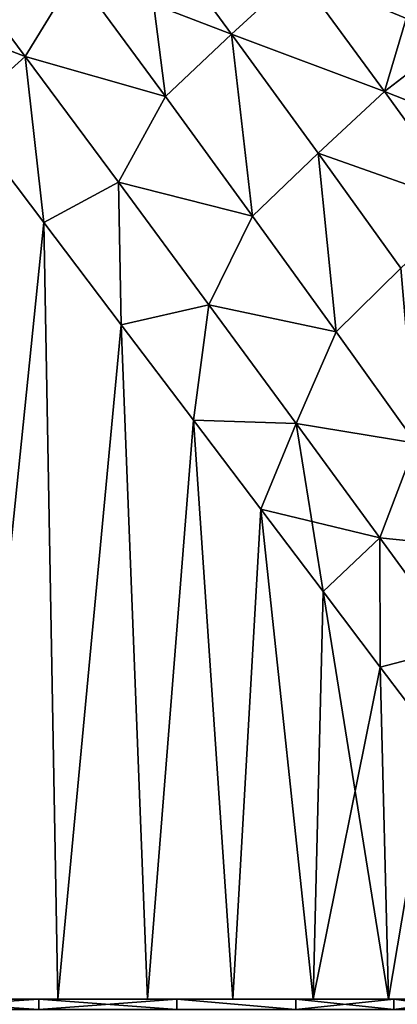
# Model space of a CAD drawing. Header units: metres. Extents: x -109 to 109, y -108 to 40.
# Tile 80 of 230: x -68.34 to -64.73, y -59.55 to -50.14. Entities that reach past the tile are written whole.
import ezdxf

# ---------------------------------------------------------------- set-up
doc = ezdxf.new("R2010")
doc.units = ezdxf.units.M
doc.layers.add('solid_K_24_42_17_000C74_XXXX', color=7, linetype='CONTINUOUS')

msp = doc.modelspace()

# ---------------------------------------------------------------- linework, layer by layer
at = {"layer": 'solid_K_24_42_17_000C74_XXXX'}
for points in [[(-67.172417, -49.113033, 13.428883), (-67.805931, -49.709026, 13.35949), (-66.946465, -50.879074, 12.756668)], [(-67.805923, -49.70903, -13.359493), (-67.172394, -49.113056, -13.428875), (-66.313477, -50.281479, -12.784614)], [(-66.313484, -50.281467, 12.784618), (-67.172417, -49.113033, 13.428883), (-66.946465, -50.879074, 12.756668)], [(-65.680237, -49.700897, 12.974981), (-67.172417, -49.113033, 13.428883), (-66.313484, -50.281467, 12.784618)], [(-65.680222, -49.700905, -12.974979), (-66.313477, -50.281479, -12.784614), (-67.172394, -49.113056, -13.428875)], [(-68.286613, -50.496525, -13.362812), (-69.72773, -49.942921, -14.053341), (-69.198608, -49.271313, -13.882596)], [(-68.286613, -50.496525, -13.362812), (-69.198608, -49.271313, -13.882596), (-67.805923, -49.70903, -13.359493)], [(-68.286591, -50.496559, 13.362789), (-69.19857, -49.271362, 13.88258), (-68.895226, -51.042168, 13.620844)], [(-67.805931, -49.709026, 13.35949), (-69.19857, -49.271362, 13.88258), (-68.286591, -50.496559, 13.362789)], [(-68.286613, -50.496525, -13.362812), (-67.805923, -49.70903, -13.359493), (-66.946465, -50.87907, -12.75667)], [(-66.946465, -50.879074, 12.756668), (-67.805931, -49.709026, 13.35949), (-68.286591, -50.496559, 13.362789)], [(-66.946465, -50.87907, -12.75667), (-67.805923, -49.70903, -13.359493), (-66.313477, -50.281479, -12.784614)], [(-65.680237, -49.700897, 12.974981), (-66.313484, -50.281467, 12.784618), (-64.850464, -50.830772, 12.225702)], [(-64.850456, -50.830769, -12.225701), (-66.313477, -50.281479, -12.784614), (-65.680222, -49.700905, -12.974979)], [(-65.680237, -49.700897, 12.974981), (-64.850464, -50.830772, 12.225702), (-64.606293, -50.006802, 12.73725)], [(-65.680222, -49.700905, -12.974979), (-64.607689, -50.005753, -12.737991), (-64.190163, -50.321934, -12.50846)], [(-64.850456, -50.830769, -12.225701), (-65.680222, -49.700905, -12.974979), (-64.190163, -50.321934, -12.50846)], [(-68.286613, -50.496525, -13.362812), (-68.895325, -51.042034, -13.620901), (-69.72773, -49.942921, -14.053341)], [(-64.850464, -50.830772, 12.225702), (-64.190201, -50.321907, 12.50848), (-64.606293, -50.006802, 12.73725)], [(-66.313484, -50.281467, 12.784618), (-66.946465, -50.879074, 12.756668), (-66.114479, -52.019733, 12.086288)], [(-66.114479, -52.01973, -12.086288), (-66.946465, -50.87907, -12.75667), (-66.313477, -50.281479, -12.784614)], [(-65.486427, -51.418457, 12.073506), (-66.313484, -50.281467, 12.784618), (-66.114479, -52.019733, 12.086288)], [(-64.850464, -50.830772, 12.225702), (-66.313484, -50.281467, 12.784618), (-65.486427, -51.418457, 12.073506)], [(-66.114479, -52.01973, -12.086288), (-66.313477, -50.281479, -12.784614), (-65.48642, -51.418461, -12.073502)], [(-64.850456, -50.830769, -12.225701), (-65.48642, -51.418461, -12.073502), (-66.313477, -50.281479, -12.784614)], [(-64.850464, -50.830772, 12.225702), (-63.395458, -51.402798, 11.654052), (-64.190201, -50.321907, 12.50848)], [(-64.850456, -50.830769, -12.225701), (-64.190163, -50.321934, -12.50846), (-63.39542, -51.402817, -11.654038)], [(-68.286613, -50.496525, -13.362812), (-68.108505, -52.081005, -13.150775), (-68.895325, -51.042034, -13.620901)], [(-68.286591, -50.496559, 13.362789), (-68.895226, -51.042168, 13.620844), (-68.108559, -52.080944, 13.150805)], [(-67.396156, -51.696941, -12.772101), (-68.108505, -52.081005, -13.150775), (-68.286613, -50.496525, -13.362812)], [(-67.396156, -51.696941, -12.772101), (-68.286613, -50.496525, -13.362812), (-66.946465, -50.87907, -12.75667)], [(-67.396118, -51.696991, 12.772079), (-68.286591, -50.496559, 13.362789), (-68.108559, -52.080944, 13.150805)], [(-66.946465, -50.879074, 12.756668), (-68.286591, -50.496559, 13.362789), (-67.396118, -51.696991, 12.772079)], [(-67.396156, -51.696941, -12.772101), (-66.946465, -50.87907, -12.75667), (-66.114479, -52.01973, -12.086288)], [(-66.114479, -52.019733, 12.086288), (-66.946465, -50.879074, 12.756668), (-67.396118, -51.696991, 12.772079)], [(-64.850464, -50.830772, 12.225702), (-65.486427, -51.418457, 12.073506), (-64.061195, -51.921589, 11.409442)], [(-64.06118, -51.921581, -11.409447), (-65.48642, -51.418461, -12.073502), (-64.850456, -50.830769, -12.225701)], [(-64.850464, -50.830772, 12.225702), (-64.061195, -51.921589, 11.409442), (-63.395458, -51.402798, 11.654052)], [(-64.06118, -51.921581, -11.409447), (-64.850456, -50.830769, -12.225701), (-63.39542, -51.402817, -11.654038)], [(-68.895325, -51.042034, -13.620901), (-68.108505, -52.081005, -13.150775), (-68.871498, -59.5, -13.60757)], [(-68.108559, -52.080944, 13.150805), (-68.895226, -51.042168, 13.620844), (-68.871468, -59.5, 13.607554)], [(-65.486427, -51.418457, 12.073506), (-66.114479, -52.019733, 12.086288), (-65.314468, -53.125031, 11.346452)], [(-65.314461, -53.125027, -11.346457), (-66.114479, -52.01973, -12.086288), (-65.48642, -51.418461, -12.073502)], [(-64.695923, -52.517845, 11.294324), (-65.486427, -51.418457, 12.073506), (-65.314468, -53.125031, 11.346452)], [(-64.061195, -51.921589, 11.409442), (-65.486427, -51.418457, 12.073506), (-64.695923, -52.517845, 11.294324)], [(-65.314461, -53.125027, -11.346457), (-65.48642, -51.418461, -12.073502), (-64.695908, -52.517845, -11.294327)], [(-64.06118, -51.921581, -11.409447), (-64.695908, -52.517845, -11.294327), (-65.48642, -51.418461, -12.073502)], [(-67.396118, -51.696991, 12.772079), (-68.108559, -52.080944, 13.150805), (-67.369041, -53.057625, 12.64854)], [(-67.396156, -51.696941, -12.772101), (-67.36882, -53.057919, -12.648381), (-68.108505, -52.081005, -13.150775)], [(-66.530777, -52.867718, -12.108067), (-67.36882, -53.057919, -12.648381), (-67.396156, -51.696941, -12.772101)], [(-66.530777, -52.867718, -12.108067), (-67.396156, -51.696941, -12.772101), (-66.114479, -52.01973, -12.086288)], [(-66.530746, -52.86776, 12.108041), (-67.396118, -51.696991, 12.772079), (-67.369041, -53.057625, 12.64854)], [(-66.114479, -52.019733, 12.086288), (-67.396118, -51.696991, 12.772079), (-66.530746, -52.86776, 12.108041)], [(-68.108505, -52.081005, -13.150775), (-67.97599, -59.5, -13.06527), (-68.871498, -59.5, -13.60757)], [(-68.108559, -52.080944, 13.150805), (-68.871468, -59.5, 13.607554), (-67.97596, -59.5, 13.065252)], [(-67.369041, -53.057625, 12.64854), (-68.108559, -52.080944, 13.150805), (-67.97596, -59.5, 13.065252)], [(-68.108505, -52.081005, -13.150775), (-67.36882, -53.057919, -12.648381), (-67.97599, -59.5, -13.06527)], [(-66.530777, -52.867718, -12.108067), (-66.114479, -52.01973, -12.086288), (-65.314461, -53.125027, -11.346457)], [(-65.314468, -53.125031, 11.346452), (-66.114479, -52.019733, 12.086288), (-66.530746, -52.86776, 12.108041)], [(-64.695923, -52.517845, 11.294324), (-65.314468, -53.125031, 11.346452), (-64.551064, -54.188293, 10.5353)], [(-64.551071, -54.188278, -10.535302), (-65.314461, -53.125027, -11.346457), (-64.695908, -52.517845, -11.294327)], [(-66.530746, -52.86776, 12.108041), (-67.369041, -53.057625, 12.64854), (-66.677635, -53.970524, 12.119453)], [(-66.530777, -52.867718, -12.108067), (-66.677254, -53.971035, -12.119143), (-67.36882, -53.057919, -12.648381)], [(-65.695305, -54.002411, 11.367786), (-66.530746, -52.86776, 12.108041), (-66.677635, -53.970524, 12.119453)], [(-65.695335, -54.002373, -11.367819), (-66.677254, -53.971035, -12.119143), (-66.530777, -52.867718, -12.108067)], [(-65.695335, -54.002373, -11.367819), (-66.530777, -52.867718, -12.108067), (-65.314461, -53.125027, -11.346457)], [(-65.314468, -53.125031, 11.346452), (-66.530746, -52.86776, 12.108041), (-65.695305, -54.002411, 11.367786)], [(-67.36882, -53.057919, -12.648381), (-67.118164, -59.5, -12.463573), (-67.97599, -59.5, -13.06527)], [(-67.369041, -53.057625, 12.64854), (-67.97596, -59.5, 13.065252), (-67.118134, -59.5, 12.463552)], [(-66.677635, -53.970524, 12.119453), (-67.369041, -53.057625, 12.64854), (-67.118134, -59.5, 12.463552)], [(-67.36882, -53.057919, -12.648381), (-66.677254, -53.971035, -12.119143), (-67.118164, -59.5, -12.463573)], [(-65.695335, -54.002373, -11.367819), (-65.314461, -53.125027, -11.346457), (-64.551071, -54.188278, -10.535302)], [(-64.551064, -54.188293, 10.5353), (-65.314468, -53.125031, 11.346452), (-65.695305, -54.002411, 11.367786)], [(-66.677254, -53.971035, -12.119143), (-66.302956, -59.5, -11.805944), (-67.118164, -59.5, -12.463573)], [(-66.677635, -53.970524, 12.119453), (-67.118134, -59.5, 12.463552), (-66.302933, -59.5, 11.805922)], [(-66.034637, -54.819626, 11.568762), (-66.677635, -53.970524, 12.119453), (-66.302933, -59.5, 11.805922)], [(-65.695305, -54.002411, 11.367786), (-66.677635, -53.970524, 12.119453), (-66.034637, -54.819626, 11.568762)], [(-66.677254, -53.971035, -12.119143), (-66.034195, -54.82021, -11.568358), (-66.302956, -59.5, -11.805944)], [(-65.695335, -54.002373, -11.367819), (-66.034195, -54.82021, -11.568358), (-66.677254, -53.971035, -12.119143)], [(-65.695305, -54.002411, 11.367786), (-66.034637, -54.819626, 11.568762), (-65.43969, -55.60535, 11.001344)], [(-64.894989, -55.093735, -10.548428), (-66.034195, -54.82021, -11.568358), (-65.695335, -54.002373, -11.367819)], [(-64.894989, -55.093735, -10.548428), (-65.695335, -54.002373, -11.367819), (-64.551071, -54.188278, -10.535302)], [(-64.894958, -55.093777, 10.548398), (-65.695305, -54.002411, 11.367786), (-65.43969, -55.60535, 11.001344)], [(-64.551064, -54.188293, 10.5353), (-65.695305, -54.002411, 11.367786), (-64.894958, -55.093777, 10.548398)], [(-64.894989, -55.093735, -10.548428), (-64.551071, -54.188278, -10.535302), (-63.83025, -55.201073, -9.651184)], [(-63.830265, -55.201069, 9.651185), (-64.551064, -54.188293, 10.5353), (-64.894958, -55.093777, 10.548398)], [(-66.034195, -54.82021, -11.568358), (-65.534058, -59.5, -11.095414), (-66.302956, -59.5, -11.805944)], [(-66.034637, -54.819626, 11.568762), (-66.302933, -59.5, 11.805922), (-65.534035, -59.5, 11.095388)], [(-65.43969, -55.60535, 11.001344), (-66.034637, -54.819626, 11.568762), (-65.534035, -59.5, 11.095388)], [(-66.034195, -54.82021, -11.568358), (-65.439308, -55.60585, -11.000962), (-65.534058, -59.5, -11.095414)], [(-64.894989, -55.093735, -10.548428), (-65.439308, -55.60585, -11.000962), (-66.034195, -54.82021, -11.568358)], [(-64.894958, -55.093777, 10.548398), (-65.43969, -55.60535, 11.001344), (-64.891853, -56.328796, 10.421659)], [(-64.894989, -55.093735, -10.548428), (-64.891632, -56.329102, -10.421412), (-65.439308, -55.60585, -11.000962)], [(-64.136612, -56.132374, -9.646973), (-64.891632, -56.329102, -10.421412), (-64.894989, -55.093735, -10.548428)], [(-64.136612, -56.132374, -9.646973), (-64.894989, -55.093735, -10.548428), (-63.83025, -55.201073, -9.651184)], [(-64.136597, -56.132397, 9.64694), (-64.894958, -55.093777, 10.548398), (-64.891853, -56.328796, 10.421659)], [(-63.830265, -55.201069, 9.651185), (-64.894958, -55.093777, 10.548398), (-64.136597, -56.132397, 9.64694)], [(-65.439308, -55.60585, -11.000962), (-64.891632, -56.329102, -10.421412), (-65.534058, -59.5, -11.095414)], [(-65.43969, -55.60535, 11.001344), (-65.534035, -59.5, 11.095388), (-64.81385, -59.5, 10.334096)], [(-64.891853, -56.328796, 10.421659), (-65.43969, -55.60535, 11.001344), (-64.81385, -59.5, 10.334096)], [(-64.136597, -56.132397, 9.64694), (-64.891853, -56.328796, 10.421659), (-64.389717, -56.99176, 9.833667)], [(-64.136612, -56.132374, -9.646973), (-64.389656, -56.991829, -9.833598), (-64.891632, -56.329102, -10.421412)], [(-64.891632, -56.329102, -10.421412), (-64.813873, -59.5, -10.334124), (-65.534058, -59.5, -11.095414)], [(-64.389717, -56.99176, 9.833667), (-64.891853, -56.328796, 10.421659), (-64.81385, -59.5, 10.334096)], [(-64.891632, -56.329102, -10.421412), (-64.389656, -56.991829, -9.833598), (-64.813873, -59.5, -10.334124)], [(-64.389656, -56.991829, -9.833598), (-64.146881, -59.5, -9.526829), (-64.813873, -59.5, -10.334124)], [(-64.389717, -56.99176, 9.833667), (-64.81385, -59.5, 10.334096), (-64.146858, -59.5, 9.526798)], [(-69.631096, -59.599998, -11.295417), (-69.630966, -59.5, -11.295341), (-68.157433, -59.5, -10.255229)], [(-69.631096, -59.599998, -11.295417), (-68.157433, -59.5, -10.255229), (-68.15699, -59.599998, -10.254874)], [(-68.15699, -59.599998, 10.254874), (-69.630966, -59.5, 11.295341), (-69.631096, -59.599998, 11.295417)], [(-69.630966, -59.5, 11.295341), (-68.157433, -59.5, 10.255229), (-68.871468, -59.5, 13.607554)], [(-68.157433, -59.5, -10.255229), (-69.630966, -59.5, -11.295341), (-68.871498, -59.5, -13.60757)], [(-68.15699, -59.599998, 10.254874), (-68.157433, -59.5, 10.255229), (-69.630966, -59.5, 11.295341)], [(-68.157433, -59.5, -10.255229), (-68.871498, -59.5, -13.60757), (-67.97599, -59.5, -13.06527)], [(-68.157433, -59.5, 10.255229), (-67.97596, -59.5, 13.065252), (-68.871468, -59.5, 13.607554)], [(-68.157433, -59.5, 10.255229), (-66.838181, -59.5, 9.023186), (-67.97596, -59.5, 13.065252)], [(-68.157433, -59.5, -10.255229), (-67.97599, -59.5, -13.06527), (-67.118164, -59.5, -12.463573)], [(-66.838181, -59.5, -9.023186), (-68.157433, -59.5, -10.255229), (-67.118164, -59.5, -12.463573)], [(-68.15699, -59.599998, -10.254874), (-68.157433, -59.5, -10.255229), (-66.838181, -59.5, -9.023186)], [(-66.83831, -59.599998, 9.02331), (-66.838181, -59.5, 9.023186), (-68.157433, -59.5, 10.255229)], [(-66.83831, -59.599998, 9.02331), (-68.157433, -59.5, 10.255229), (-68.15699, -59.599998, 10.254874)], [(-68.15699, -59.599998, -10.254874), (-66.838181, -59.5, -9.023186), (-66.83831, -59.599998, -9.02331)], [(-66.838181, -59.5, 9.023186), (-67.118134, -59.5, 12.463552), (-67.97596, -59.5, 13.065252)], [(-66.838181, -59.5, -9.023186), (-67.118164, -59.5, -12.463573), (-66.302956, -59.5, -11.805944)], [(-66.838181, -59.5, 9.023186), (-66.302933, -59.5, 11.805922), (-67.118134, -59.5, 12.463552)], [(-66.83831, -59.599998, -9.02331), (-66.838181, -59.5, -9.023186), (-65.699638, -59.599998, -7.623682)], [(-65.699638, -59.599998, 7.623682), (-66.838181, -59.5, 9.023186), (-66.83831, -59.599998, 9.02331)], [(-66.838181, -59.5, 9.023186), (-65.699631, -59.5, 7.623651), (-66.302933, -59.5, 11.805922)], [(-65.699631, -59.5, -7.623651), (-66.838181, -59.5, -9.023186), (-66.302956, -59.5, -11.805944)], [(-65.699638, -59.599998, -7.623682), (-66.838181, -59.5, -9.023186), (-65.699631, -59.5, -7.623651)], [(-65.699638, -59.599998, 7.623682), (-65.699631, -59.5, 7.623651), (-66.838181, -59.5, 9.023186)], [(-65.699631, -59.5, -7.623651), (-66.302956, -59.5, -11.805944), (-65.534058, -59.5, -11.095414)], [(-65.699631, -59.5, 7.623651), (-65.534035, -59.5, 11.095388), (-66.302933, -59.5, 11.805922)], [(-65.699638, -59.599998, -7.623682), (-65.699631, -59.5, -7.623651), (-64.762375, -59.5, -6.082458)], [(-65.699638, -59.599998, -7.623682), (-64.762375, -59.5, -6.082458), (-64.762169, -59.599998, -6.082079)], [(-64.762169, -59.599998, 6.082079), (-65.699631, -59.5, 7.623651), (-65.699638, -59.599998, 7.623682)], [(-65.699631, -59.5, 7.623651), (-64.762375, -59.5, 6.082458), (-65.534035, -59.5, 11.095388)], [(-65.699631, -59.5, -7.623651), (-65.534058, -59.5, -11.095414), (-64.813873, -59.5, -10.334124)], [(-64.762375, -59.5, -6.082458), (-65.699631, -59.5, -7.623651), (-64.813873, -59.5, -10.334124)], [(-64.762169, -59.599998, 6.082079), (-64.762375, -59.5, 6.082458), (-65.699631, -59.5, 7.623651)], [(-64.762375, -59.5, 6.082458), (-64.81385, -59.5, 10.334096), (-65.534035, -59.5, 11.095388)], [(-64.762375, -59.5, -6.082458), (-64.813873, -59.5, -10.334124), (-64.146881, -59.5, -9.526829)], [(-64.762375, -59.5, 6.082458), (-64.146858, -59.5, 9.526798), (-64.81385, -59.5, 10.334096)], [(-64.762375, -59.5, 6.082458), (-64.043228, -59.5, 4.426906), (-64.146858, -59.5, 9.526798)], [(-64.043228, -59.5, -4.426906), (-64.762375, -59.5, -6.082458), (-64.146881, -59.5, -9.526829)], [(-64.762169, -59.599998, -6.082079), (-64.762375, -59.5, -6.082458), (-64.043228, -59.5, -4.426906)], [(-64.043327, -59.599998, 4.427159), (-64.043228, -59.5, 4.426906), (-64.762375, -59.5, 6.082458)], [(-64.043327, -59.599998, 4.427159), (-64.762375, -59.5, 6.082458), (-64.762169, -59.599998, 6.082079)], [(-64.762169, -59.599998, -6.082079), (-64.043228, -59.5, -4.426906), (-64.043327, -59.599998, -4.427159)]]:
    msp.add_3dface(points, dxfattribs=at)

doc.saveas('drawing.dxf')
